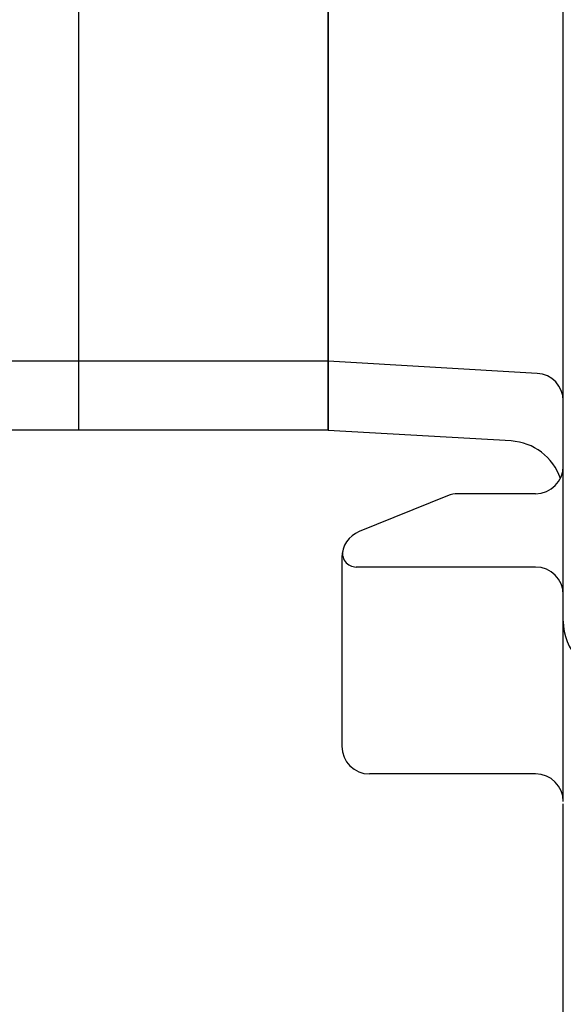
# Model space of a CAD drawing. Header units: millimetres. Extents: x 0 to 1076, y 0 to 742.
# Tile 101 of 125: x 306 to 325, y 422 to 458. Entities that reach past the tile are written whole.
import ezdxf

# ---------------------------------------------------------------- set-up
doc = ezdxf.new("R2010")
doc.units = ezdxf.units.MM
doc.header["$LTSCALE"] = 0.454724
doc.layers.add('NoLayerName_001', color=7, linetype='Continuous')
doc.styles.get("Standard").update_dxf_attribs({"font": 'txt', "bigfont": 'extfont2'})
doc.dimstyles.get("Standard").update_dxf_attribs({"dimtxt": 2.5, "dimasz": 2.5, "dimexe": 1, "dimexo": 1, "dimtad": 1, "dimdec": 3, "dimzin": 0, "dimdsep": 46, "dimtxsty": 'Standard', "dimcen": 2.5, "dimadec": 3, "dimazin": 0, "dimtfac": 0.75, "dimtdec": 3, "dimtmove": 0, "dimatfit": 3, "dimfxl": 1, "dimarcsym": 0})

# ---------------------------------------------------------------- blocks, each defined once
blk = doc.blocks.new('_OPEN30')
at = {"color": 0, "linetype": 'ByBlock', "lineweight": -2}
for p, q in [((-1, 0.267949), (0, 0)), ((0, 0), (-1, -0.267949)), ((0, 0), (-1, 0))]:
    blk.add_line(p, q, dxfattribs=at)
blk = doc.blocks.new('*D139')
at = {"layer": 'Defpoints', "color": 0}
for p in [(292.5, 425), (487.5, 422.9), (292.5, 325)]:
    blk.add_point(p, dxfattribs=at)
at = {"layer": 'NoLayerName_001', "color": 0, "linetype": 'Continuous', "lineweight": 13}
for p, q in [((292.5, 422.5), (292.5, 322.5)), ((487.5, 420.4), (487.5, 322.5)), ((483.75, 325), (296.25, 325))]:
    blk.add_line(p, q, dxfattribs=at)
at = {"layer": 'NoLayerName_001', "color": 0, "lineweight": 13, "xscale": 3.75, "yscale": 3.75, "zscale": 3.75, "rotation": 180}
blk.add_blockref('_OPEN30', (292.5, 325), dxfattribs=at)
at = {"layer": 'NoLayerName_001', "color": 0, "lineweight": 13, "xscale": 3.75, "yscale": 3.75, "zscale": 3.75}
blk.add_blockref('_OPEN30', (487.5, 325), dxfattribs=at)
at = {"layer": 'NoLayerName_001', "color": 0, "lineweight": 13, "insert": (390, 331.967), "char_height": 8.75, "attachment_point": 5}
blk.add_mtext('\\W0.8000;195', dxfattribs=at)

msp = doc.modelspace()

# ---------------------------------------------------------------- linework, layer by layer
at = {"layer": 'NoLayerName_001', "color": 7, "linetype": 'Continuous', "lineweight": 25}
for p, q in [((325.5, 429.5778), (325.5, 548.8578)), ((308, 443), (308, 532)), ((308, 443), (308, 532)), ((317, 442.9853), (317, 532.0147)), ((317, 532), (317, 443)), ((317, 445.5), (281.3, 445.5)), ((324.5587, 445.0554), (317, 445.5)), ((317, 443), (305, 443)), ((323.6127, 442.6121), (317, 442.9853)), ((321.3192, 440.6327), (318.124, 439.3363)), ((324.5, 440.706), (321.6951, 440.706)), ((317.5, 438.4096), (317.5, 431.5778)), ((324.5, 438.0554), (318.0217, 438.0554)), ((324.5, 430.5778), (318.5, 430.5778)), ((325.5, 419.0563), (325.5, 429.5))]:
    msp.add_line(p, q, dxfattribs=at)
for centre, radius, start, end in [((324.5, 444.0571), 1, 0, 86.63354), ((323.5, 440.6153), 2, 18.74093, 86.77025), ((324.5, 441.706), 1, 270, 0), ((321.6951, 439.706), 1, 90, 112.08436), ((318.5, 438.4096), 1, 112.08436, 180), ((318.0217, 438.5554), 0.5, 163.05547, 270), ((324.5, 437.0554), 1, 0, 90), ((327.5, 436.1036), 2, 180, 265.48429), ((318.5, 431.5778), 1, 180, 270), ((324.5, 429.5778), 1, 0, 90)]:
    msp.add_arc(centre, radius, start, end, dxfattribs=at)

# ---------------------------------------------------------------- dimensions: what is measured, and where the dimension line sits
at = {"layer": 'NoLayerName_001', "color": 3, "linetype": 'Continuous', "lineweight": 13}
dim = msp.add_linear_dim(base=(292.5, 325), p1=(487.5, 422.9), p2=(292.5, 425), angle=180, text='\\W0.8000;<>', dimstyle='Standard', override={"dimtxt": 8.75, "dimasz": 3.75, "dimexe": 2.5, "dimexo": 2.5, "dimgap": 2.5, "dimzin": 8, "dimblk": 'OPEN30', "dimclrd": 0, "dimclre": 0, "dimclrt": 0, "dimtp": 0, "dimtm": 0, "dimlwd": 13, "dimlwe": 13}, dxfattribs=at)
dim.commit()
dim.dimension.update_dxf_attribs({"geometry": '*D139', "text_midpoint": (390, 325), "dimtype": 160})

doc.saveas('drawing.dxf')
